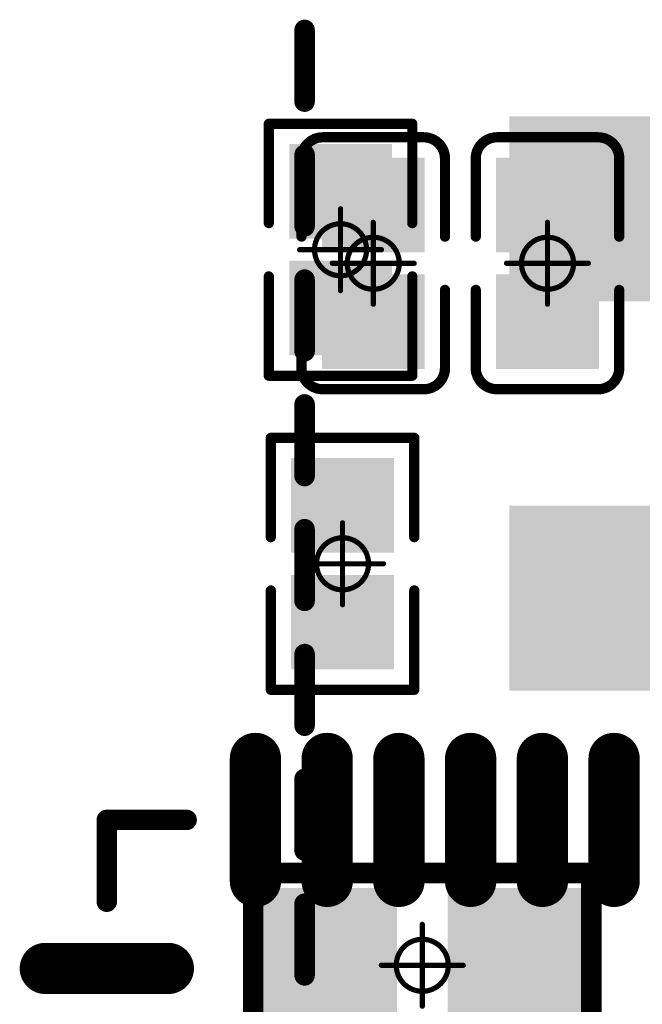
# Model space of a CAD drawing. Header units: millimetres. Extents: x 4.1 to 5.07, y 4.77 to 7.7.
# Tile 24 of 39: x 4.32 to 4.44, y 6.64 to 6.83. Entities that reach past the tile are written whole.
import ezdxf

# ---------------------------------------------------------------- set-up
doc = ezdxf.new("R2010")
doc.units = ezdxf.units.MM
doc.header["$MEASUREMENT"] = 0
for name, color, linetype in [('BottomLayer', 5, 'Continuous'), ('BottomOverlay', 54, 'Continuous'), ('BottomPaste', 16, 'Continuous'), ('BottomSolder', 6, 'Continuous'), ('Mechanical13', 56, 'Continuous'), ('Mechanical15', 56, 'Continuous'), ('TopLayer', 1, 'Continuous'), ('TopOverlay', 2, 'Continuous'), ('TopPaste', 8, 'Continuous'), ('TopSolder', 216, 'Continuous')]:
    doc.layers.add(name, color=color, linetype=linetype)

# ---------------------------------------------------------------- blocks, each defined once
blk = doc.blocks.new('QFN128_12R3X12R3X0R90_T_24')
at = {"layer": 'TopLayer', "const_width": 0.00787}
for points in [[(0.21358, 0.23031), (0.21358, 0.25394)], [(0.23031, 0.21358), (0.25394, 0.21358)], [(0.23031, 0.1998), (0.25394, 0.1998)], [(0.23031, 0.18602), (0.25394, 0.18602)], [(0.23031, 0.17224), (0.25394, 0.17224)], [(0.23031, 0.15846), (0.25394, 0.15846)], [(0.23031, 0.14469), (0.25394, 0.14469)]]:
    blk.add_lwpolyline(points, dxfattribs=at)
at = {"layer": 'TopLayer', "const_width": 0.00394}
for points in [[(0.21161, 0.25394, 1), (0.21555, 0.25394, 1)], [(0.21161, 0.23031, 1), (0.21555, 0.23031, 1)], [(0.22835, 0.21358, 1), (0.23228, 0.21358, 1)], [(0.25197, 0.21358, 1), (0.25591, 0.21358, 1)], [(0.22835, 0.1998, 1), (0.23228, 0.1998, 1)], [(0.25197, 0.1998, 1), (0.25591, 0.1998, 1)], [(0.22835, 0.18602, 1), (0.23228, 0.18602, 1)], [(0.25197, 0.18602, 1), (0.25591, 0.18602, 1)], [(0.22835, 0.17224, 1), (0.23228, 0.17224, 1)], [(0.25197, 0.17224, 1), (0.25591, 0.17224, 1)], [(0.22835, 0.15846, 1), (0.23228, 0.15846, 1)], [(0.25197, 0.15846, 1), (0.25591, 0.15846, 1)], [(0.22835, 0.14469, 1), (0.23228, 0.14469, 1)], [(0.25197, 0.14469, 1), (0.25591, 0.14469, 1)]]:
    blk.add_lwpolyline(points, format="xyb", close=True, dxfattribs=at)
at = {"layer": 'TopOverlay', "const_width": 0.00394}
for points in [[(0.24213, 0.24213), (0.2264, 0.24213)], [(0.24213, 0.2268), (0.24213, 0.24213)]]:
    blk.add_lwpolyline(points, dxfattribs=at)
at = {"layer": 'TopOverlay', "const_width": 0.00197}
for points in [[(0.22542, 0.24213, 1), (0.22738, 0.24213, 1)], [(0.24114, 0.24213, 1), (0.24311, 0.24213, 1)], [(0.24114, 0.24213, 1), (0.24311, 0.24213, 1)], [(0.24114, 0.2268, 1), (0.24311, 0.2268, 1)]]:
    blk.add_lwpolyline(points, format="xyb", close=True, dxfattribs=at)
at = {"layer": 'TopPaste', "const_width": 0.00787}
for points in [[(0.21358, 0.23031), (0.21358, 0.25394)], [(0.23031, 0.21358), (0.25394, 0.21358)], [(0.23031, 0.1998), (0.25394, 0.1998)], [(0.23031, 0.18602), (0.25394, 0.18602)], [(0.23031, 0.17224), (0.25394, 0.17224)], [(0.23031, 0.15846), (0.25394, 0.15846)], [(0.23031, 0.14469), (0.25394, 0.14469)]]:
    blk.add_lwpolyline(points, dxfattribs=at)
at = {"layer": 'TopPaste', "const_width": 0.00394}
for points in [[(0.21161, 0.25394, 1), (0.21555, 0.25394, 1)], [(0.21161, 0.23031, 1), (0.21555, 0.23031, 1)], [(0.22835, 0.21358, 1), (0.23228, 0.21358, 1)], [(0.25197, 0.21358, 1), (0.25591, 0.21358, 1)], [(0.22835, 0.1998, 1), (0.23228, 0.1998, 1)], [(0.25197, 0.1998, 1), (0.25591, 0.1998, 1)], [(0.22835, 0.18602, 1), (0.23228, 0.18602, 1)], [(0.25197, 0.18602, 1), (0.25591, 0.18602, 1)], [(0.22835, 0.17224, 1), (0.23228, 0.17224, 1)], [(0.25197, 0.17224, 1), (0.25591, 0.17224, 1)], [(0.22835, 0.15846, 1), (0.23228, 0.15846, 1)], [(0.25197, 0.15846, 1), (0.25591, 0.15846, 1)], [(0.22835, 0.14469, 1), (0.23228, 0.14469, 1)], [(0.25197, 0.14469, 1), (0.25591, 0.14469, 1)]]:
    blk.add_lwpolyline(points, format="xyb", close=True, dxfattribs=at)
at = {"layer": 'TopSolder', "const_width": 0.00984}
for points in [[(0.21358, 0.23031), (0.21358, 0.25394)], [(0.23031, 0.21358), (0.25394, 0.21358)], [(0.23031, 0.1998), (0.25394, 0.1998)], [(0.23031, 0.18602), (0.25394, 0.18602)], [(0.23031, 0.17224), (0.25394, 0.17224)], [(0.23031, 0.15846), (0.25394, 0.15846)], [(0.23031, 0.14469), (0.25394, 0.14469)]]:
    blk.add_lwpolyline(points, dxfattribs=at)
at = {"layer": 'TopSolder', "const_width": 0.00492}
for points in [[(0.21112, 0.25394, 1), (0.21604, 0.25394, 1)], [(0.21112, 0.23031, 1), (0.21604, 0.23031, 1)], [(0.22785, 0.21358, 1), (0.23278, 0.21358, 1)], [(0.25148, 0.21358, 1), (0.2564, 0.21358, 1)], [(0.22785, 0.1998, 1), (0.23278, 0.1998, 1)], [(0.25148, 0.1998, 1), (0.2564, 0.1998, 1)], [(0.22785, 0.18602, 1), (0.23278, 0.18602, 1)], [(0.25148, 0.18602, 1), (0.2564, 0.18602, 1)], [(0.22785, 0.17224, 1), (0.23278, 0.17224, 1)], [(0.25148, 0.17224, 1), (0.2564, 0.17224, 1)], [(0.22785, 0.15846, 1), (0.23278, 0.15846, 1)], [(0.25148, 0.15846, 1), (0.2564, 0.15846, 1)], [(0.22785, 0.14469, 1), (0.23278, 0.14469, 1)], [(0.25148, 0.14469, 1), (0.2564, 0.14469, 1)]]:
    blk.add_lwpolyline(points, format="xyb", close=True, dxfattribs=at)
blk = doc.blocks.new('TF_SMD_H2_8____MUP_M617_2_27')
at = {"layer": 'TopOverlay', "const_width": 0.00394}
for points in [[(-0.21201, -0.18678), (-0.21201, -0.173)], [(-0.21201, -0.21076), (-0.21201, -0.19698)], [(-0.21201, -0.23475), (-0.21201, -0.22097)], [(-0.21201, -0.25874), (-0.21201, -0.24496)], [(-0.21201, -0.28272), (-0.21201, -0.26894)], [(-0.21201, -0.30671), (-0.21201, -0.29293)], [(-0.21201, -0.33069), (-0.21201, -0.31691)], [(-0.21201, -0.35468), (-0.21201, -0.3409)]]:
    blk.add_lwpolyline(points, dxfattribs=at)
at = {"layer": 'TopOverlay', "const_width": 0.00197}
for points in [[(-0.21299, -0.173, 1), (-0.21102, -0.173, 1)], [(-0.21299, -0.18678, 1), (-0.21102, -0.18678, 1)], [(-0.21299, -0.19698, 1), (-0.21102, -0.19698, 1)], [(-0.21299, -0.21076, 1), (-0.21102, -0.21076, 1)], [(-0.21299, -0.22097, 1), (-0.21102, -0.22097, 1)], [(-0.21299, -0.23475, 1), (-0.21102, -0.23475, 1)], [(-0.21299, -0.24496, 1), (-0.21102, -0.24496, 1)], [(-0.21299, -0.25874, 1), (-0.21102, -0.25874, 1)], [(-0.21299, -0.26894, 1), (-0.21102, -0.26894, 1)], [(-0.21299, -0.28272, 1), (-0.21102, -0.28272, 1)], [(-0.21299, -0.29293, 1), (-0.21102, -0.29293, 1)], [(-0.21299, -0.30671, 1), (-0.21102, -0.30671, 1)], [(-0.21299, -0.31691, 1), (-0.21102, -0.31691, 1)], [(-0.21299, -0.33069, 1), (-0.21102, -0.33069, 1)], [(-0.21299, -0.3409, 1), (-0.21102, -0.3409, 1)], [(-0.21299, -0.35468, 1), (-0.21102, -0.35468, 1)]]:
    blk.add_lwpolyline(points, format="xyb", close=True, dxfattribs=at)
blk = doc.blocks.new('R0402_B_29')
at = {"layer": 'BottomLayer'}
for points in [[(-0.02657, -0.01083), (-0.00886, -0.01083), (-0.02657, 0.01082), (-0.00886, 0.01082)], [(0.00886, -0.01083), (0.02657, -0.01083), (0.00886, 0.01083), (0.02657, 0.01083)]]:
    blk.add_solid(points, dxfattribs=at)
at = {"layer": 'BottomOverlay', "const_width": 0.00394}
for points in [[(-0.03248, 0.01772), (0.03248, 0.01772)], [(-0.03248, -0.01772), (-0.03248, 0.01772)], [(0.03248, -0.01772), (0.03248, 0.01772)], [(-0.03248, -0.01772), (0.03248, -0.01772)]]:
    blk.add_lwpolyline(points, dxfattribs=at)
at = {"layer": 'BottomOverlay', "const_width": 0.00197}
for points in [[(-0.03346, 0.01772, 1), (-0.0315, 0.01772, 1)], [(-0.03346, 0.01772, 1), (-0.0315, 0.01772, 1)], [(0.0315, 0.01772, 1), (0.03346, 0.01772, 1)], [(0.0315, 0.01772, 1), (0.03346, 0.01772, 1)], [(-0.03346, -0.01772, 1), (-0.0315, -0.01772, 1)], [(-0.03346, -0.01772, 1), (-0.0315, -0.01772, 1)], [(0.0315, -0.01772, 1), (0.03346, -0.01772, 1)], [(0.0315, -0.01772, 1), (0.03346, -0.01772, 1)]]:
    blk.add_lwpolyline(points, format="xyb", close=True, dxfattribs=at)
at = {"layer": 'BottomPaste'}
for points in [[(-0.02657, -0.01083), (-0.00886, -0.01083), (-0.02657, 0.01082), (-0.00886, 0.01082)], [(0.00886, -0.01083), (0.02657, -0.01083), (0.00886, 0.01083), (0.02657, 0.01083)]]:
    blk.add_solid(points, dxfattribs=at)
at = {"layer": 'BottomSolder'}
for points in [[(-0.03057, -0.01483), (-0.00486, -0.01483), (-0.03057, 0.01482), (-0.00486, 0.01482)], [(0.00486, -0.01483), (0.03057, -0.01483), (0.00486, 0.01483), (0.03057, 0.01483)]]:
    blk.add_solid(points, dxfattribs=at)
at = {"layer": 'Mechanical15', "const_width": 0.001}
for points in [[(0, -0.00787), (0, 0.00787)], [(-0.00787, 0), (0.00787, 0)]]:
    blk.add_lwpolyline(points, dxfattribs=at)
at = {"layer": 'Mechanical15'}
for points, const_width in [([(-0.00025, 0.00787, 1), (0.00025, 0.00787, 1)], 0.0005), ([(0.005, 0, 1), (-0.005, 0, 1)], 0.001), ([(-0.00812, 0, 1), (-0.00762, 0, 1)], 0.0005), ([(-0.00525, 0, 1), (-0.00475, 0, 1)], 0.0005), ([(0.00475, 0, 1), (0.00525, 0, 1)], 0.0005), ([(0.00762, 0, 1), (0.00812, 0, 1)], 0.0005), ([(-0.00025, -0.00787, 1), (0.00025, -0.00787, 1)], 0.0005)]:
    blk.add_lwpolyline(points, format="xyb", close=True, dxfattribs=dict(at, const_width=const_width))
blk = doc.blocks.new('R0201_B_39')
at = {"layer": 'BottomLayer'}
for points in [[(-0.01831, -0.00787), (-0.00413, -0.00787), (-0.01831, 0.00787), (-0.00413, 0.00787)], [(0.00413, -0.00787), (0.01831, -0.00787), (0.00413, 0.00787), (0.01831, 0.00787)]]:
    blk.add_solid(points, dxfattribs=at)
at = {"layer": 'BottomOverlay', "const_width": 0.00197}
for points in [[(-0.02421, 0.01378), (-0.00512, 0.01378)], [(-0.02421, 0.01378), (-0.02421, -0.01378)], [(0.00512, 0.01378), (0.02421, 0.01378)], [(0.02421, 0.01378), (0.02421, -0.01378)], [(-0.02421, -0.01378), (-0.00512, -0.01378)], [(0.00512, -0.01378), (0.02421, -0.01378)]]:
    blk.add_lwpolyline(points, dxfattribs=at)
at = {"layer": 'BottomOverlay', "const_width": 0.000984}
for points in [[(-0.0247, 0.01378, 1), (-0.02372, 0.01378, 1)], [(-0.0247, 0.01378, 1), (-0.02372, 0.01378, 1)], [(-0.00561, 0.01378, 1), (-0.00463, 0.01378, 1)], [(0.00463, 0.01378, 1), (0.00561, 0.01378, 1)], [(0.02372, 0.01378, 1), (0.0247, 0.01378, 1)], [(0.02372, 0.01378, 1), (0.0247, 0.01378, 1)], [(-0.0247, -0.01378, 1), (-0.02372, -0.01378, 1)], [(-0.0247, -0.01378, 1), (-0.02372, -0.01378, 1)], [(-0.00561, -0.01378, 1), (-0.00463, -0.01378, 1)], [(0.00463, -0.01378, 1), (0.00561, -0.01378, 1)], [(0.02372, -0.01378, 1), (0.0247, -0.01378, 1)], [(0.02372, -0.01378, 1), (0.0247, -0.01378, 1)]]:
    blk.add_lwpolyline(points, format="xyb", close=True, dxfattribs=at)
at = {"layer": 'BottomPaste'}
for points in [[(-0.01831, -0.00787), (-0.00413, -0.00787), (-0.01831, 0.00787), (-0.00413, 0.00787)], [(0.00413, -0.00787), (0.01831, -0.00787), (0.00413, 0.00787), (0.01831, 0.00787)]]:
    blk.add_solid(points, dxfattribs=at)
at = {"layer": 'BottomSolder'}
for points in [[(-0.02031, -0.00987), (-0.00213, -0.00987), (-0.02031, 0.00987), (-0.00213, 0.00987)], [(0.00213, -0.00987), (0.02031, -0.00987), (0.00213, 0.00987), (0.02031, 0.00987)]]:
    blk.add_solid(points, dxfattribs=at)
at = {"layer": 'Mechanical15', "const_width": 0.001}
for points in [[(0, 0.00787), (0, -0.00787)], [(-0.00787, 0), (0.00787, 0)]]:
    blk.add_lwpolyline(points, dxfattribs=at)
at = {"layer": 'Mechanical15'}
for points, const_width in [([(-0.00025, 0.00787, 1), (0.00025, 0.00787, 1)], 0.0005), ([(0.005, 0, 1), (-0.005, 0, 1)], 0.001), ([(-0.00812, 0, 1), (-0.00762, 0, 1)], 0.0005), ([(-0.00525, 0, 1), (-0.00475, 0, 1)], 0.0005), ([(0.00475, 0, 1), (0.00525, 0, 1)], 0.0005), ([(0.00762, 0, 1), (0.00812, 0, 1)], 0.0005), ([(-0.00025, -0.00787, 1), (0.00025, -0.00787, 1)], 0.0005)]:
    blk.add_lwpolyline(points, format="xyb", close=True, dxfattribs=dict(at, const_width=const_width))
blk = doc.blocks.new('R0201_B_41')
at = {"layer": 'BottomLayer'}
for points in [[(-0.01831, -0.00787), (-0.00413, -0.00787), (-0.01831, 0.00787), (-0.00413, 0.00787)], [(0.00413, -0.00787), (0.01831, -0.00787), (0.00413, 0.00787), (0.01831, 0.00787)]]:
    blk.add_solid(points, dxfattribs=at)
at = {"layer": 'BottomOverlay', "const_width": 0.00197}
for points in [[(-0.02421, 0.01378), (-0.00512, 0.01378)], [(-0.02421, 0.01378), (-0.02421, -0.01378)], [(0.00512, 0.01378), (0.02421, 0.01378)], [(0.02421, 0.01378), (0.02421, -0.01378)], [(-0.02421, -0.01378), (-0.00512, -0.01378)], [(0.00512, -0.01378), (0.02421, -0.01378)]]:
    blk.add_lwpolyline(points, dxfattribs=at)
at = {"layer": 'BottomOverlay', "const_width": 0.000984}
for points in [[(-0.0247, 0.01378, 1), (-0.02372, 0.01378, 1)], [(-0.0247, 0.01378, 1), (-0.02372, 0.01378, 1)], [(-0.00561, 0.01378, 1), (-0.00463, 0.01378, 1)], [(0.00463, 0.01378, 1), (0.00561, 0.01378, 1)], [(0.02372, 0.01378, 1), (0.0247, 0.01378, 1)], [(0.02372, 0.01378, 1), (0.0247, 0.01378, 1)], [(-0.0247, -0.01378, 1), (-0.02372, -0.01378, 1)], [(-0.0247, -0.01378, 1), (-0.02372, -0.01378, 1)], [(-0.00561, -0.01378, 1), (-0.00463, -0.01378, 1)], [(0.00463, -0.01378, 1), (0.00561, -0.01378, 1)], [(0.02372, -0.01378, 1), (0.0247, -0.01378, 1)], [(0.02372, -0.01378, 1), (0.0247, -0.01378, 1)]]:
    blk.add_lwpolyline(points, format="xyb", close=True, dxfattribs=at)
at = {"layer": 'BottomPaste'}
for points in [[(-0.01831, -0.00787), (-0.00413, -0.00787), (-0.01831, 0.00787), (-0.00413, 0.00787)], [(0.00413, -0.00787), (0.01831, -0.00787), (0.00413, 0.00787), (0.01831, 0.00787)]]:
    blk.add_solid(points, dxfattribs=at)
at = {"layer": 'BottomSolder'}
for points in [[(-0.02031, -0.00987), (-0.00213, -0.00987), (-0.02031, 0.00987), (-0.00213, 0.00987)], [(0.00213, -0.00987), (0.02031, -0.00987), (0.00213, 0.00987), (0.02031, 0.00987)]]:
    blk.add_solid(points, dxfattribs=at)
at = {"layer": 'Mechanical15', "const_width": 0.001}
for points in [[(0, 0.00787), (0, -0.00787)], [(-0.00787, 0), (0.00787, 0)]]:
    blk.add_lwpolyline(points, dxfattribs=at)
at = {"layer": 'Mechanical15'}
for points, const_width in [([(-0.00025, 0.00787, 1), (0.00025, 0.00787, 1)], 0.0005), ([(0.005, 0, 1), (-0.005, 0, 1)], 0.001), ([(-0.00812, 0, 1), (-0.00762, 0, 1)], 0.0005), ([(-0.00525, 0, 1), (-0.00475, 0, 1)], 0.0005), ([(0.00475, 0, 1), (0.00525, 0, 1)], 0.0005), ([(0.00762, 0, 1), (0.00812, 0, 1)], 0.0005), ([(-0.00025, -0.00787, 1), (0.00025, -0.00787, 1)], 0.0005)]:
    blk.add_lwpolyline(points, format="xyb", close=True, dxfattribs=dict(at, const_width=const_width))
blk = doc.blocks.new('C0201_86')
at = {"layer": 'Mechanical15', "const_width": 0.001}
for points in [[(0, -0.00787), (0, 0.00787)], [(0.00787, 0), (-0.00787, 0)]]:
    blk.add_lwpolyline(points, dxfattribs=at)
at = {"layer": 'Mechanical15'}
for points, const_width in [([(-0.00025, 0.00787, 1), (0.00025, 0.00787, 1)], 0.0005), ([(0.005, 0, 1), (-0.005, 0, 1)], 0.001), ([(-0.00812, 0, 1), (-0.00762, 0, 1)], 0.0005), ([(-0.00525, 0, 1), (-0.00475, 0, 1)], 0.0005), ([(0.00475, 0, 1), (0.00525, 0, 1)], 0.0005), ([(0.00762, 0, 1), (0.00812, 0, 1)], 0.0005), ([(-0.00025, -0.00787, 1), (0.00025, -0.00787, 1)], 0.0005)]:
    blk.add_lwpolyline(points, format="xyb", close=True, dxfattribs=dict(at, const_width=const_width))
at = {"layer": 'TopLayer'}
for points in [[(-0.01831, -0.00787), (-0.00413, -0.00787), (-0.01831, 0.00787), (-0.00413, 0.00787)], [(0.00413, -0.00787), (0.01831, -0.00787), (0.00413, 0.00787), (0.01831, 0.00787)]]:
    blk.add_solid(points, dxfattribs=at)
at = {"layer": 'TopOverlay', "const_width": 0.00197}
for points in [[(-0.02421, 0.0097, -0.414214), (-0.02013, 0.01378)], [(0.02013, 0.01378, -0.414214), (0.02421, 0.0097)], [(-0.02013, -0.01378, -0.414214), (-0.02421, -0.0097)], [(0.02421, -0.0097, -0.414214), (0.02013, -0.01378)]]:
    blk.add_lwpolyline(points, format="xyb", dxfattribs=at)
for points in [[(-0.00512, 0.01378), (-0.02013, 0.01378)], [(0.02013, 0.01378), (0.00512, 0.01378)], [(-0.02421, -0.0097), (-0.02421, 0.0097)], [(0.02421, -0.0097), (0.02421, 0.0097)], [(-0.00512, -0.01378), (-0.02013, -0.01378)], [(0.02013, -0.01378), (0.00512, -0.01378)]]:
    blk.add_lwpolyline(points, dxfattribs=at)
at = {"layer": 'TopOverlay', "const_width": 0.000984}
for points in [[(-0.02062, 0.01378, 1), (-0.01964, 0.01378, 1)], [(-0.02062, 0.01378, 1), (-0.01964, 0.01378, 1)], [(-0.00561, 0.01378, 1), (-0.00463, 0.01378, 1)], [(0.00463, 0.01378, 1), (0.00561, 0.01378, 1)], [(0.01964, 0.01378, 1), (0.02062, 0.01378, 1)], [(0.01964, 0.01378, 1), (0.02062, 0.01378, 1)], [(-0.0247, 0.0097, 1), (-0.02372, 0.0097, 1)], [(-0.0247, 0.0097, 1), (-0.02372, 0.0097, 1)], [(0.02372, 0.0097, 1), (0.0247, 0.0097, 1)], [(0.02372, 0.0097, 1), (0.0247, 0.0097, 1)], [(-0.0247, -0.0097, 1), (-0.02372, -0.0097, 1)], [(-0.0247, -0.0097, 1), (-0.02372, -0.0097, 1)], [(0.02372, -0.0097, 1), (0.0247, -0.0097, 1)], [(0.02372, -0.0097, 1), (0.0247, -0.0097, 1)], [(-0.02062, -0.01378, 1), (-0.01964, -0.01378, 1)], [(-0.02062, -0.01378, 1), (-0.01964, -0.01378, 1)], [(-0.00561, -0.01378, 1), (-0.00463, -0.01378, 1)], [(0.00463, -0.01378, 1), (0.00561, -0.01378, 1)], [(0.01964, -0.01378, 1), (0.02062, -0.01378, 1)], [(0.01964, -0.01378, 1), (0.02062, -0.01378, 1)]]:
    blk.add_lwpolyline(points, format="xyb", close=True, dxfattribs=at)
at = {"layer": 'TopPaste'}
for points in [[(-0.01831, -0.00787), (-0.00413, -0.00787), (-0.01831, 0.00787), (-0.00413, 0.00787)], [(0.00413, -0.00787), (0.01831, -0.00787), (0.00413, 0.00787), (0.01831, 0.00787)]]:
    blk.add_solid(points, dxfattribs=at)
at = {"layer": 'TopSolder'}
for points in [[(-0.02031, -0.00987), (-0.00213, -0.00987), (-0.02031, 0.00987), (-0.00213, 0.00987)], [(0.00213, -0.00987), (0.02031, -0.00987), (0.00213, 0.00987), (0.02031, 0.00987)]]:
    blk.add_solid(points, dxfattribs=at)
blk = doc.blocks.new('C0201_129')
at = {"layer": 'Mechanical15', "const_width": 0.001}
for points in [[(0, -0.00787), (0, 0.00787)], [(0.00787, 0), (-0.00787, 0)]]:
    blk.add_lwpolyline(points, dxfattribs=at)
at = {"layer": 'Mechanical15'}
for points, const_width in [([(-0.00025, 0.00787, 1), (0.00025, 0.00787, 1)], 0.0005), ([(0.005, 0, 1), (-0.005, 0, 1)], 0.001), ([(-0.00812, 0, 1), (-0.00762, 0, 1)], 0.0005), ([(-0.00525, 0, 1), (-0.00475, 0, 1)], 0.0005), ([(0.00475, 0, 1), (0.00525, 0, 1)], 0.0005), ([(0.00762, 0, 1), (0.00812, 0, 1)], 0.0005), ([(-0.00025, -0.00787, 1), (0.00025, -0.00787, 1)], 0.0005)]:
    blk.add_lwpolyline(points, format="xyb", close=True, dxfattribs=dict(at, const_width=const_width))
at = {"layer": 'TopLayer'}
for points in [[(-0.01831, -0.00787), (-0.00413, -0.00787), (-0.01831, 0.00787), (-0.00413, 0.00787)], [(0.00413, -0.00787), (0.01831, -0.00787), (0.00413, 0.00787), (0.01831, 0.00787)]]:
    blk.add_solid(points, dxfattribs=at)
at = {"layer": 'TopOverlay', "const_width": 0.00197}
for points in [[(-0.02421, 0.0097, -0.414214), (-0.02013, 0.01378)], [(0.02013, 0.01378, -0.414214), (0.02421, 0.0097)], [(-0.02013, -0.01378, -0.414214), (-0.02421, -0.0097)], [(0.02421, -0.0097, -0.414214), (0.02013, -0.01378)]]:
    blk.add_lwpolyline(points, format="xyb", dxfattribs=at)
for points in [[(-0.00512, 0.01378), (-0.02013, 0.01378)], [(0.02013, 0.01378), (0.00512, 0.01378)], [(-0.02421, -0.0097), (-0.02421, 0.0097)], [(0.02421, -0.0097), (0.02421, 0.0097)], [(-0.00512, -0.01378), (-0.02013, -0.01378)], [(0.02013, -0.01378), (0.00512, -0.01378)]]:
    blk.add_lwpolyline(points, dxfattribs=at)
at = {"layer": 'TopOverlay', "const_width": 0.000984}
for points in [[(-0.02062, 0.01378, 1), (-0.01964, 0.01378, 1)], [(-0.02062, 0.01378, 1), (-0.01964, 0.01378, 1)], [(-0.00561, 0.01378, 1), (-0.00463, 0.01378, 1)], [(0.00463, 0.01378, 1), (0.00561, 0.01378, 1)], [(0.01964, 0.01378, 1), (0.02062, 0.01378, 1)], [(0.01964, 0.01378, 1), (0.02062, 0.01378, 1)], [(-0.0247, 0.0097, 1), (-0.02372, 0.0097, 1)], [(-0.0247, 0.0097, 1), (-0.02372, 0.0097, 1)], [(0.02372, 0.0097, 1), (0.0247, 0.0097, 1)], [(0.02372, 0.0097, 1), (0.0247, 0.0097, 1)], [(-0.0247, -0.0097, 1), (-0.02372, -0.0097, 1)], [(-0.0247, -0.0097, 1), (-0.02372, -0.0097, 1)], [(0.02372, -0.0097, 1), (0.0247, -0.0097, 1)], [(0.02372, -0.0097, 1), (0.0247, -0.0097, 1)], [(-0.02062, -0.01378, 1), (-0.01964, -0.01378, 1)], [(-0.02062, -0.01378, 1), (-0.01964, -0.01378, 1)], [(-0.00561, -0.01378, 1), (-0.00463, -0.01378, 1)], [(0.00463, -0.01378, 1), (0.00561, -0.01378, 1)], [(0.01964, -0.01378, 1), (0.02062, -0.01378, 1)], [(0.01964, -0.01378, 1), (0.02062, -0.01378, 1)]]:
    blk.add_lwpolyline(points, format="xyb", close=True, dxfattribs=at)
at = {"layer": 'TopPaste'}
for points in [[(-0.01831, -0.00787), (-0.00413, -0.00787), (-0.01831, 0.00787), (-0.00413, 0.00787)], [(0.00413, -0.00787), (0.01831, -0.00787), (0.00413, 0.00787), (0.01831, 0.00787)]]:
    blk.add_solid(points, dxfattribs=at)
at = {"layer": 'TopSolder'}
for points in [[(-0.02031, -0.00987), (-0.00213, -0.00987), (-0.02031, 0.00987), (-0.00213, 0.00987)], [(0.00213, -0.00987), (0.02031, -0.00987), (0.00213, 0.00987), (0.02031, 0.00987)]]:
    blk.add_solid(points, dxfattribs=at)
blk = doc.blocks.new('SOT_23_B_159')
at = {"layer": 'BottomLayer'}
for points in [[(0.07382, 0.02362), (0.07382, 0.05118), (0.02461, 0.02362), (0.02461, 0.05118)], [(-0.02461, -0.01378), (-0.02461, 0.01378), (-0.07382, -0.01378), (-0.07382, 0.01378)], [(0.07382, -0.05118), (0.07382, -0.02362), (0.02461, -0.05118), (0.02461, -0.02362)]]:
    blk.add_solid(points, dxfattribs=at)
at = {"layer": 'BottomOverlay'}
for points, const_width in [([(-0.02559, 0.05748), (-0.02559, 0.0315)], 0.01), ([(0.0065, 0.05748), (-0.02559, 0.05748)], 0.01), ([(0.03543, 0.01181), (0.03543, -0.01181)], 0.00787), ([(-0.02559, -0.0315), (-0.02559, -0.05748)], 0.01), ([(-0.02559, -0.0315), (-0.02559, -0.05748)], 0.01), ([(-0.02559, -0.0315), (-0.02559, -0.05748)], 0.01), ([(0.0065, -0.05748), (-0.02559, -0.05748)], 0.01)]:
    blk.add_lwpolyline(points, dxfattribs=dict(at, const_width=const_width))
for points, const_width in [([(-0.02809, 0.05748, 1), (-0.02309, 0.05748, 1)], 0.005), ([(-0.02809, 0.05748, 1), (-0.02309, 0.05748, 1)], 0.005), ([(0.004, 0.05748, 1), (0.009, 0.05748, 1)], 0.005), ([(-0.02809, 0.0315, 1), (-0.02309, 0.0315, 1)], 0.005), ([(0.03346, 0.01181, 1), (0.0374, 0.01181, 1)], 0.00394), ([(0.03346, -0.01181, 1), (0.0374, -0.01181, 1)], 0.00394), ([(-0.02809, -0.0315, 1), (-0.02309, -0.0315, 1)], 0.005), ([(-0.02809, -0.0315, 1), (-0.02309, -0.0315, 1)], 0.005), ([(-0.02809, -0.0315, 1), (-0.02309, -0.0315, 1)], 0.005), ([(-0.02809, -0.05748, 1), (-0.02309, -0.05748, 1)], 0.005), ([(-0.02809, -0.05748, 1), (-0.02309, -0.05748, 1)], 0.005), ([(-0.02809, -0.05748, 1), (-0.02309, -0.05748, 1)], 0.005), ([(-0.02809, -0.05748, 1), (-0.02309, -0.05748, 1)], 0.005), ([(0.004, -0.05748, 1), (0.009, -0.05748, 1)], 0.005)]:
    blk.add_lwpolyline(points, format="xyb", close=True, dxfattribs=dict(at, const_width=const_width))
at = {"layer": 'BottomPaste'}
for points in [[(0.07382, 0.02362), (0.07382, 0.05118), (0.02461, 0.02362), (0.02461, 0.05118)], [(-0.02461, -0.01378), (-0.02461, 0.01378), (-0.07382, -0.01378), (-0.07382, 0.01378)], [(0.07382, -0.05118), (0.07382, -0.02362), (0.02461, -0.05118), (0.02461, -0.02362)]]:
    blk.add_solid(points, dxfattribs=at)
at = {"layer": 'BottomSolder'}
for points in [[(0.07782, 0.01962), (0.07782, 0.05518), (0.02061, 0.01962), (0.02061, 0.05518)], [(-0.02061, -0.01778), (-0.02061, 0.01778), (-0.07782, -0.01778), (-0.07782, 0.01778)], [(0.07782, -0.05518), (0.07782, -0.01962), (0.02061, -0.05518), (0.02061, -0.01962)]]:
    blk.add_solid(points, dxfattribs=at)
at = {"layer": 'Mechanical13', "const_width": 0.00394}
for points in [[(-0.02559, 0.05748), (-0.02559, -0.05748)], [(0.02559, 0.05748), (-0.02559, 0.05748)], [(-0.02559, 0.05748), (-0.02559, -0.05748)], [(0.02559, 0.05748), (-0.02559, 0.05748)], [(0.02559, 0.05748), (-0.02559, 0.05748)], [(-0.02559, 0.05748), (-0.02559, -0.05748)], [(0.02559, 0.05748), (0.02559, -0.05748)], [(0.02559, 0.05748), (0.02559, -0.05748)], [(0.02559, 0.05748), (0.02559, -0.05748)], [(0.02559, -0.05748), (-0.02559, -0.05748)], [(0.02559, -0.05748), (-0.02559, -0.05748)], [(0.02559, -0.05748), (-0.02559, -0.05748)]]:
    blk.add_lwpolyline(points, dxfattribs=at)
at = {"layer": 'Mechanical13', "const_width": 0.00197}
for points in [[(-0.02657, 0.05748, 1), (-0.02461, 0.05748, 1)], [(-0.02657, 0.05748, 1), (-0.02461, 0.05748, 1)], [(-0.02657, 0.05748, 1), (-0.02461, 0.05748, 1)], [(-0.02657, 0.05748, 1), (-0.02461, 0.05748, 1)], [(-0.02657, 0.05748, 1), (-0.02461, 0.05748, 1)], [(-0.02657, 0.05748, 1), (-0.02461, 0.05748, 1)], [(0.02461, 0.05748, 1), (0.02657, 0.05748, 1)], [(0.02461, 0.05748, 1), (0.02657, 0.05748, 1)], [(0.02461, 0.05748, 1), (0.02657, 0.05748, 1)], [(0.02461, 0.05748, 1), (0.02657, 0.05748, 1)], [(0.02461, 0.05748, 1), (0.02657, 0.05748, 1)], [(0.02461, 0.05748, 1), (0.02657, 0.05748, 1)], [(-0.02657, -0.05748, 1), (-0.02461, -0.05748, 1)], [(-0.02657, -0.05748, 1), (-0.02461, -0.05748, 1)], [(-0.02657, -0.05748, 1), (-0.02461, -0.05748, 1)], [(-0.02657, -0.05748, 1), (-0.02461, -0.05748, 1)], [(-0.02657, -0.05748, 1), (-0.02461, -0.05748, 1)], [(-0.02657, -0.05748, 1), (-0.02461, -0.05748, 1)], [(0.02461, -0.05748, 1), (0.02657, -0.05748, 1)], [(0.02461, -0.05748, 1), (0.02657, -0.05748, 1)], [(0.02461, -0.05748, 1), (0.02657, -0.05748, 1)], [(0.02461, -0.05748, 1), (0.02657, -0.05748, 1)], [(0.02461, -0.05748, 1), (0.02657, -0.05748, 1)], [(0.02461, -0.05748, 1), (0.02657, -0.05748, 1)]]:
    blk.add_lwpolyline(points, format="xyb", close=True, dxfattribs=at)

msp = doc.modelspace()

# ---------------------------------------------------------------- block references
for name, p in [('TF_SMD_H2_8____MUP_M617_2_27', (4.58502, 7.00327)), ('R0402_B_29', (4.39562, 6.65053))]:
    msp.add_blockref(name, p)
for name, p, rotation in [('SOT_23_B_159', (4.49016, 6.7585), 180), ('R0201_B_41', (4.37992, 6.78803), 270), ('C0201_86', (4.3862, 6.78543), 90), ('C0201_129', (4.41967, 6.78543), 90), ('R0201_B_39', (4.3803, 6.72768), 270), ('QFN128_12R3X12R3X0R90_T_24', (4.57715, 6.43634), 90)]:
    msp.add_blockref(name, p, dxfattribs=dict(rotation=rotation))

doc.saveas('drawing.dxf')
